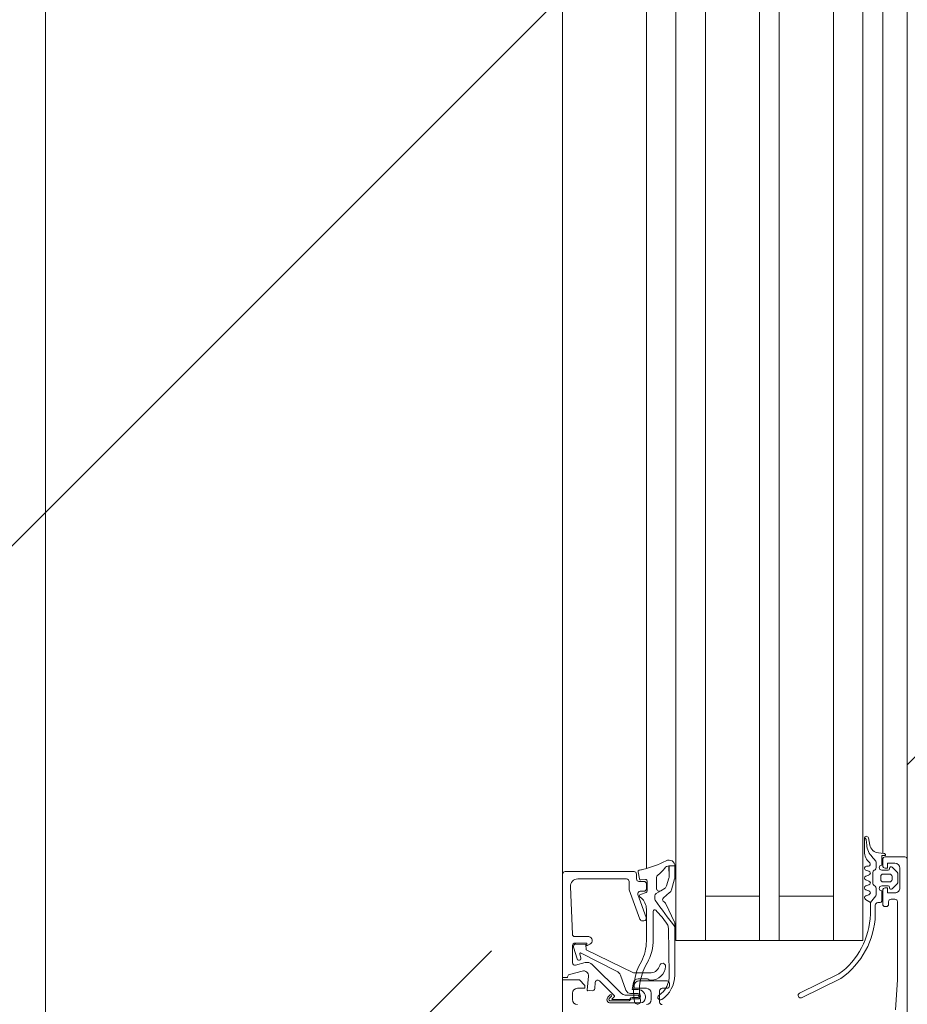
# Model space of a CAD drawing. Header units: millimetres. Extents: x -2180 to 54567, y -1945 to 22251.
# Tile 100 of 143: x 30168 to 30348, y 8521 to 8721. Entities that reach past the tile are written whole.
import ezdxf

# ---------------------------------------------------------------- set-up
doc = ezdxf.new("R2010")
doc.units = ezdxf.units.MM
for name, color, linetype, lineweight in [('_Beyond_', 7, 'Continuous', 9), ('Detail Items', 7, 'Continuous', 9), ('Doors', 7, 'Continuous', 9)]:
    doc.layers.add(name, color=color, linetype=linetype, lineweight=lineweight)
doc.layers.add('Color Fill-1', color=7, linetype='Continuous', lineweight=9, true_color=0xab8450)
doc.layers.add('Color Fill-4', color=7, linetype='Continuous', lineweight=9, true_color=0xba7474)

# ---------------------------------------------------------------- blocks, each defined once
blk = doc.blocks.new('Schueco_FWS_ADS-70-HD_out_Family-02 - FWS SI insert unit 4-2397824-1 Korruse põrandate plaan')
at = {"layer": 'Detail Items'}
for p, q in [((884, 9), (-861.61, 9)), ((683, 4), (383, 4)), ((683, 0), (383, 0)), ((683, -6), (383, -6)), ((683, -17), (383, -17)), ((683, -21), (383, -21)), ((683, -32), (383, -32)), ((683, -38), (383, -38)), ((683, -43.96), (383, -43.96)), ((-861.61, -61), (893, -61))]:
    blk.add_line(p, q, dxfattribs=at)
at = {"layer": 'Doors'}
for p, q in [((755.5, 9), (675.5, 9)), ((755, 8.5), (755, 4.5)), ((852.5, 9), (755.5, 9)), ((757.09, 5.91), (758.13, 6.95)), ((757.3, 7.5), (761.3, 7.5)), ((758.48, 7.1), (760.12, 7.1)), ((760.47, 6.95), (761.51, 5.91)), ((763.6, 5.7), (763.6, 6.5)), ((754.33, 4), (675.5, 4)), ((754.21, 3.16), (754.3, 4.23)), ((755.5, 4), (756.8, 4)), ((757.4, 5.4), (757.3, 5.4)), ((757.7, 3.8), (757.7, 5.1)), ((758.5, 5.4), (758.5, 4.1)), ((759.6, 5.9), (759, 5.9)), ((760.1, 4.1), (760.1, 5.4)), ((760.9, 5.1), (760.9, 3.8)), ((761.3, 5.4), (761.2, 5.4)), ((761.8, 4), (764.6, 4)), ((764.6, 5.2), (764.1, 5.2)), ((765.1, 4.5), (765.1, 4.7)), ((754.83, 1.7), (755.86, 2.58)), ((756.18, 2.7), (757.18, 2.7)), ((757.61, 2.45), (757.73, 2.25)), ((759, 3.6), (759.6, 3.6)), ((760.83, 2.25), (760.94, 2.45)), ((761.38, 2.7), (762.59, 2.7)), ((761.9, 3.8), (764, 3.8)), ((762.9, 2.59), (764.3, 1.5)), ((764.3, 3.5), (764.3, 3)), ((764.8, 2.5), (766.75, 2.5)), ((750.99, 0.38), (751.26, 0.52)), ((751.16, 1.09), (752.6, 1.37)), ((753.91, 0.3), (751.23, 0.3)), ((756.9, 0.7), (756.9, 1.1)), ((757.91, 1.2), (757.69, 0.6)), ((758.16, 2), (760.4, 2)), ((758.91, 0.6), (758.69, 1.2)), ((759.91, 1.2), (759.69, 0.6)), ((760.91, 0.6), (760.69, 1.2)), ((761.91, 1.2), (761.69, 0.6)), ((762.91, 0.6), (762.69, 1.2)), ((782.71, -12.89), (778.79, -4.91)), ((779.7, -4.48), (783.62, -12.46)), ((675.5, -6), (772, -6)), ((675.5, -32), (772, -32)), ((769.47, -39.52), (778.94, -39.34)), ((780.2, -45.5), (780.2, -39.8)), ((780.7, -39.3), (781.2, -39.3)), ((781.7, -39.8), (781.7, -40.8)), ((761.38, -41.93), (759.2, -41.93)), ((782.2, -41.3), (784.5, -41.3)), ((757.32, -43.96), (675.5, -43.96)), ((759.88, -43.85), (761.94, -43.85)), ((771.78, -42.6), (766.04, -42.6)), ((779.77, -43.8), (779.77, -45.67)), ((784, -43), (782.7, -43)), ((758.06, -45.69), (759.46, -45.42)), ((759.7, -45.09), (759.59, -44.19)), ((760, -44.5), (760, -45.5)), ((761.5, -44), (760.5, -44)), ((761.68, -47.47), (767.67, -45.29)), ((762, -45.26), (762, -44.5)), ((762.22, -44.05), (762.64, -45.2)), ((767.33, -44.03), (762.67, -45.73)), ((765.62, -44), (772.11, -44)), ((768, -44.82), (768, -44.5)), ((782.77, -45.75), (782.77, -47.2)), ((783.1, -45.77), (783.1, -47.93)), ((783.6, -46.89), (783.6, -45.77)), ((783.87, -46.9), (783.87, -45.75)), ((784.67, -45.2), (784.67, -51.3)), ((758, -46.5), (758, -60.5)), ((759.5, -46), (758.5, -46)), ((760, -47.5), (761.51, -47.5)), ((784, -50.89), (784, -47.6)), ((784.27, -51.27), (784.27, -47.68)), ((759.5, -57.94), (759.5, -48)), ((782.51, -49.35), (776.88, -54.98)), ((782.11, -48.14), (779.06, -49.25)), ((778.19, -50.07), (774.54, -57.23)), ((780.18, -53.52), (783.17, -50.53)), ((783.47, -51.8), (783.05, -51.37)), ((783.33, -51.09), (783.77, -51.53)), ((783.48, -50.58), (783.82, -50.96)), ((771.2, -55.69), (771.2, -58.52)), ((781.74, -54.47), (780.49, -54.37)), ((774.77, -57.51), (775.49, -57.29)), ((776.49, -56.43), (777.01, -58.37)), ((778.9, -59.63), (778.19, -57.01)), ((770.72, -59.02), (761.06, -59.43)), ((776.53, -59), (773, -59)), ((775.7, -58.06), (773.37, -58.78)), ((782.7, -59), (784, -59)), ((758.5, -61), (675.5, -61))]:
    blk.add_line(p, q, dxfattribs=at)
at = {"layer": 'Doors', "flags": 128}
for points in [[(757.3, 4.5), (757.3, 5), (756.3, 5), (756.3, 6.5)], [(762.3, 6.5), (762.3, 5), (761.3, 5), (761.3, 4.5)], [(764.1, 7), (780, 7), (786.07, 6.57)], [(754.7, 4.6), (754.7, 3.8), (756.7, 3.8)], [(766.66, 1.5), (764.3, 1.5), (763.65, 0.5)], [(675.5, -38), (772, -38), (772, 0), (675.5, 0)], [(763, -6), (763, -17), (772, -17), (675.5, -17)], [(763, -32), (763, -21), (772, -21), (675.5, -21)], [(779.02, -38.22), (768.56, -38.22), (769.21, -38.21)], [(772.71, -58.32), (772.82, -56.27), (773.9, -56.24), (778.57, -46.6), (778.57, -43.04)], [(780.51, -46.64), (781.97, -46.9), (781.97, -45.69)], [(781.7, -44), (781.7, -46.5), (781.2, -46.5)], [(772.5, -58.5), (772.5, -56.1), (773.1, -56.1), (772.73, -55.47)], [(779.25, -55.76), (782.09, -56.01), (782.2, -54.97)], [(827.5, -61), (780, -61), (780, -57.6), (781.1, -56.5), (781.7, -56.5), (781.7, -58)], [(758.5, -61), (779.5, -61), (779.5, -60), (779.38, -60)]]:
    blk.add_lwpolyline(points, dxfattribs=at)
for points in [[(759.05, -39.38), (756.86, -39.43), (756.86, -39.38), (756.86, -38.2), (759.17, -38.2), (756.88, -38.2), (756.86, -39.38)], [(760.89, -39.89), (759.32, -39.43)], [(759.5, -38.25), (761.69, -38.89)], [(762.27, -39.27), (763.32, -40.52)], [(764.54, -40.03), (768.24, -38.28)], [(762.47, -42.01), (761.93, -41.07), (761.38, -40.21), (761.93, -41.07)], [(763.57, -42.3), (762.92, -42.3)]]:
    blk.add_lwpolyline(points, close=True, dxfattribs=at)
at = {"layer": 'Doors'}
for centre, radius, start, end in [((755.5, 8.5), 0.5, 90, 179.9991), ((757.3, 6.5), 1, 90.0007, 179.9993), ((758.48, 6.6), 0.5, 90, 135.0202), ((760.12, 6.6), 0.5, 44.9723, 90), ((761.3, 6.5), 1, 359.9997, 90.0003), ((764.1, 6.5), 0.5, 89.9992, 180.0008), ((754.7, 4.2), 0.4, 90.0006, 175.083), ((755.5, 4.5), 0.5, 180.0018, 269.9982), ((756.8, 4.5), 0.5, 270.0009, 360), ((757.3, 5.7), 0.3, 135.0034, 269.9945), ((757.4, 5.1), 0.3, 0, 90), ((759, 5.4), 0.5, 89.9979, 180.0021), ((759, 4.1), 0.5, 179.9989, 270.0011), ((759.6, 5.4), 0.5, 359.9979, 90.0021), ((759.6, 4.1), 0.5, 269.9989, 0.0011), ((761.2, 5.1), 0.3, 90, 180), ((761.3, 5.7), 0.3, 269.9999, 45.0019), ((761.8, 4.5), 0.5, 180.0018, 269.9982), ((764.1, 5.7), 0.5, 180.0004, 269.9996), ((764.6, 4.7), 0.5, 0.0012, 89.9988), ((764.6, 4.5), 0.5, 270.0016, 359.9984), ((752.21, 3.34), 2, 281.0025, 355.0048), ((756.18, 2.2), 0.496, 90, 130.6412), ((757.2, 3.8), 0.5, 180, 360), ((757.18, 2.2), 0.5, 30, 90), ((758.16, 2.5), 0.5, 210, 270), ((760.4, 2.5), 0.5, 270, 330), ((761.4, 3.8), 0.5, 180, 360), ((761.38, 2.2), 0.5, 90, 150), ((762.59, 2.2), 0.5, 51.9827, 90), ((764, 3.5), 0.3, 0, 90), ((764.8, 3), 0.5, 180, 269.995), ((766.24, -13.93), 16.44, 35.1005, 88.2244), ((751.23, 0.7), 0.4, 101.0106, 270.0809), ((752.16, -1.27), 2, 89.3811, 116.6548), ((752.22, 4.74), 4, 269.3811, 310.6412), ((753.91, 3.3), 3, 269.9987, 319.6802), ((756.5, 1.1), 0.4, 360, 139.6792), ((757.3, 0.7), 0.4, 180.0004, 345.0003), ((758.3, 1.1), 0.4, 14.9996, 165.0004), ((759.3, 0.7), 0.4, 194.9996, 345.0004), ((760.3, 1.1), 0.4, 14.9998, 165.0002), ((761.3, 0.7), 0.4, 194.9998, 345.0002), ((762.3, 1.1), 0.4, 14.9998, 165.0002), ((763.3, 0.7), 0.4, 195.0002, 330.0002), ((766.27, -13.94), 15.44, 35.794, 88.5518), ((783.16, -12.67), 0.5, 205.3915, 25.3915), ((756.87, -39.4), 1.2, 89.8774, 208.8067), ((736.32, -49.78), 21.82, 13.1026, 26.6774), ((756.87, -39.4), 1.2, 89.8774, 90.3999), ((756.87, -39.4), 1.2, 89.8774, 90.3999), ((757.86, -39.43), 1, 179.8774, 235.0009), ((759.04, -40.38), 1, 73.427, 89.5893), ((759.04, -40.38), 1, 73.427, 89.5893), ((759.17, -39.4), 1.2, 73.7151, 90), ((759.17, -39.4), 1.2, 73.7151, 90), ((760.61, -40.85), 1, 39.5893, 73.427), ((760.61, -40.85), 1, 39.5893, 73.427), ((761.35, -40.04), 1.2, 39.8774, 73.7151), ((761.35, -40.04), 1.2, 39.8774, 73.7151), ((663.57, 98.02), 172.39, 305.5505, 307.7935), ((663.57, 98.02), 172.39, 305.5505, 307.794), ((780.18, -56.8), 20.55, 124.1142, 134.2876), ((768.56, -38.96), 0.75, 89.9262, 115.3166), ((768.56, -38.96), 0.75, 89.9262, 115.3166), ((769.5, -41.02), 1.5, 91.1204, 124.1142), ((779.09, -44.34), 5, 35.4386, 91.6926), ((779.01, -44.22), 6, 33.9413, 89.9252), ((780.7, -39.8), 0.5, 90.0015, 179.9985), ((781.2, -39.8), 0.5, 0.0001, 89.9999), ((753.96, -45), 5.8, 35.0073, 55.0009), ((759.2, -41.33), 0.6, 215.0073, 270), ((761.38, -41.33), 0.6, 270, 25), ((763.7, -40.2), 0.5, 219.8774, 335.0258), ((763.7, -40.2), 0.5, 219.8774, 335.0258), ((764.88, -40.75), 0.8, 115.3166, 155.0258), ((764.88, -40.75), 0.8, 115.3166, 155.0258), ((777.22, -40.7), 0.6, 86.7132, 255.7481), ((776.58, -43.22), 2, 5.296, 75.7481), ((777.08, -43.08), 2.99, 360, 86.7132), ((782.2, -40.8), 0.5, 179.9997, 270.0003), ((783.57, -41.15), 0.5, 215.4386, 33.9413), ((784.5, -40.8), 0.5, 269.9996, 0.0004), ((759.88, -44.15), 0.3, 90, 187.2138), ((761.94, -44.15), 0.3, 20, 90), ((762.92, -41.8), 0.5, 205, 270), ((762.92, -41.8), 0.5, 205, 270), ((763.53, -41.71), 0.588, 274.0499, 297.2562), ((763.53, -41.71), 0.588, 274.0499, 297.2562), ((766.04, -42.3), 0.3, 134.2876, 270), ((771.78, -52.6), 10, 61.4333, 90), ((782.18, -34.62), 10.78, 238.5653, 280.7937), ((780.26, -43.84), 0.488, 127.5233, 174.9631), ((779.58, -43.14), 0.491, 320.0986, 6.5795), ((782.7, -44), 1, 90.0005, 179.9995), ((784, -44), 1, 0.0005, 89.9995), ((801.66, -35.81), 45, 191.5609, 192.3883), ((758, -45.4), 0.3, 192.3883, 281), ((759.4, -45.13), 0.3, 281, 7.2138), ((759.5, -45.5), 0.5, 269.9998, 0.0002), ((760.5, -44.5), 0.5, 90.0007, 179.9995), ((761.5, -44.5), 0.5, 0.0009, 89.9991), ((762.5, -45.26), 0.5, 180, 290.0114), ((762.92, -45.1), 0.3, 200, 318.9167), ((774.61, -53.74), 14.24, 142.3481, 143.6074), ((765.62, -47), 3, 90, 139.3897), ((767.5, -44.5), 0.5, 360, 110.0114), ((767.5, -44.82), 0.5, 290.0103, 360), ((772.11, -53), 9, 62.6144, 90), ((782.19, -34.7), 11.9, 240.0291, 280.7423), ((780.77, -45.67), 1, 180, 255), ((781.2, -45.5), 1, 180.0014, 269.9987), ((783.48, -45.7), 1.51, 82.8201, 179.7147), ((783.32, -45.75), 0.55, 0, 180), ((783.35, -45.75), 0.25, 356.4446, 183.5554), ((783.67, -45.2), 1, 0.0044, 89.9956), ((784.3, -45.8), 0.6, 279.8459, 99.8459), ((758.5, -46.5), 0.5, 90.0009, 179.9993), ((760, -48), 0.5, 90.0009, 179.9991), ((761.51, -47), 0.5, 270, 290.0103), ((781.77, -47.2), 0.999, 289.9518, 0.0092), ((781.1, -47.93), 2, 315, 360), ((784.1, -46.89), 0.5, 180, 239.343), ((783.68, -47.59), 0.316, 358.6709, 59.343), ((784.34, -46.95), 0.475, 173.9778, 240.5432), ((783.77, -47.73), 0.5, 5.2838, 47.6558), ((779.57, -50.66), 1.5, 110.0026, 157.0945), ((783.19, -51.23), 0.2, 45.0106, 224.9894), ((783.31, -50.68), 0.2, 30.0121, 134.9869), ((783.97, -51.3), 0.7, 224.9392, 0), ((783.97, -51.31), 0.3, 228.4666, 6.923), ((783.9, -50.89), 0.1, 222.144, 360), ((780.53, -53.87), 0.5, 135, 265.0014), ((772, -55.81), 0.809, 25.0969, 171.1806), ((777.94, -56.04), 1.5, 134.9992, 194.9998), ((779.16, -56.75), 1, 84.9466, 195.1087), ((781.7, -54.97), 0.5, 0.0002, 85.0002), ((782.1, -55.91), 0.1, 264.9466, 360), ((761, -57.93), 1.5, 180.0138, 272.4558), ((774.71, -57.32), 0.2, 152.9505, 286.9748), ((775.63, -57.67), 0.402, 279.3979, 110.682), ((770.7, -58.52), 0.5, 272.4518, 360), ((773, -58.5), 0.5, 179.9997, 270.0001), ((773.21, -58.3), 0.503, 182.7112, 287.9196), ((776.53, -58.5), 0.5, 270.0029, 14.9993), ((779.38, -59.5), 0.5, 194.9971, 269.9999), ((782.7, -58), 1, 180.0016, 269.9984), ((784, -58), 1, 270.0009, 359.9995), ((758.5, -60.5), 0.5, 180.0002, 269.9997)]:
    blk.add_arc(centre, radius, start, end, dxfattribs=at)

msp = doc.modelspace()

# ---------------------------------------------------------------- hatches: boundary and pattern name
at = {"layer": 'Color Fill-1'}
h = msp.add_hatch(dxfattribs=at)
h.set_pattern_fill('FP_39', color=256, style=0, pattern_type=2)
h.set_pattern_definition([(45, (0, 0), (-247.4874, 247.4874), []), (135, (0, 0), (-247.4874, -247.4874), [])])
h.paths.add_polyline_path([(30348.09, 8421.5), (30339.09, 8421.5), (30339.59, 8412.5), (30348.09, 8412.5), (30348.09, 8416.66)], flags=0)
h.paths.add_polyline_path([(32956.93, 5313.06), (32956.93, 5397.56), (33100.93, 5396.6), (33101.13, 5313.06), (33110.93, 5313.06), (33110.93, 5338.56), (33990.93, 5338.56), (33990.93, 5313.06), (34000.93, 5313.06), (34000.93, 5348.06), (34724.55, 5348.06), (34724.55, 5397.56), (34782.55, 5397.56), (34782.55, 5407.56), (34744.55, 5407.56), (34744.55, 5422.56), (34044.55, 5422.56), (34044.55, 5472.56), (34744.55, 5472.56), (34744.55, 6137.56), (34782.55, 6137.56), (34782.55, 6147.56), (34724.55, 6147.56), (34724.55, 7172.77), (34416.8, 7172.77), (34416.8, 7522.77), (35316.25, 7522.77), (35316.25, 7773.77), (35340.75, 7773.77), (35340.75, 10169.02), (33673.09, 10267.76), (33673.09, 10373.11), (33541.55, 10373.11), (33541.55, 10456.84), (32898.54, 10456.84), (32897.48, 10422.11), (32757.13, 10422.11), (32757.58, 10434.61), (32874.56, 10434.61), (32874.56, 10456.84), (31801.55, 10456.84), (31801.55, 10373.11), (30366.98, 10373.11), (30366.98, 10463.5), (30339.09, 10465.16), (30339.19, 10227.11), (30374.09, 10227.11), (30374.09, 10167.11), (30348.09, 10167.11), (30348.09, 9204.17), (30404.78, 9203.37), (30412.82, 9199.72), (30418.98, 9194.28), (30421.52, 9190.71), (30424.3, 9183.29), (30422.37, 9175.83), (30417.69, 9172.26), (30412.82, 9170.83), (30348.09, 9170.83), (30348.09, 8412.5), (30374.09, 8412.5), (30374.09, 7522.77), (31385.56, 7522.77), (31385.56, 7172.77), (30505.56, 7172.77), (30505.56, 7112.77), (30298.66, 7112.77), (30298.66, 5348.06), (32056.93, 5348.06), (32056.93, 5313.06), (32066.93, 5313.06), (32066.93, 5338.56), (32946.93, 5338.56), (32946.93, 5313.06)], flags=0)
h.paths.add_polyline_path([(34749.55, 7537.77), (34471.21, 7537.77), (34471.21, 7542.77), (35099.09, 7542.77), (35099.09, 7552.77), (35220.1, 7552.77), (35220.1, 7542.77), (35271.21, 7542.77), (35271.21, 7537.77), (34782.55, 7537.77)], flags=0)
h.paths.add_polyline_path([(30398.25, 9204.17), (30398.25, 9204.18), (30398.25, 9229.77)], flags=0)
at = {"layer": 'Color Fill-4'}
h = msp.add_hatch(dxfattribs=at)
h.set_pattern_fill('FP_41', color=256, style=0, pattern_type=2)
h.set_pattern_definition([(45, (0, 0), (-179.6051, 179.6051), []), (45, (179.6, 0), (-179.6051, 179.6051), [127, -127])])
h.paths.add_polyline_path([(29324.43, 7370), (29345.98, 7370), (29345.98, 7404.06), (28220.98, 7404.06), (28220.98, 7370), (29310.98, 7370)], flags=0)
h.paths.add_polyline_path([(28170.98, 7370), (28170.98, 7404.06), (28145.98, 7404.06), (28145.98, 7370), (28155.98, 7370)], flags=0)
h.paths.add_polyline_path([(27741.18, 7520), (27797.27, 7520), (27797.27, 7525), (27894.13, 7525), (27894.13, 7520), (27942.36, 7520), (27942.36, 7525), (27971.92, 7525), (27971.92, 7520), (28170.98, 7520), (28170.98, 8520), (28220.98, 8520), (28220.98, 7520), (29345.98, 7520), (29345.98, 7522.77), (30173.09, 7522.77), (30173.09, 8412.5), (30278.09, 8412.5), (30278.09, 9095.51), (30222.09, 9095.92), (30222.09, 9236.91), (30234.59, 9236.47), (30234.59, 9119.49), (30278.09, 9119.49), (30278.09, 10167.11), (30173.09, 10167.11), (30173.09, 10227.11), (30311.09, 10227.11), (30311.09, 10213.11), (30339.09, 10213.11), (30339.09, 10402.11), (30165.98, 10402.11), (30165.98, 10227.11), (27783.09, 10227.11), (27783.09, 9091.77), (27944.76, 9091.77), (27944.76, 9041.77), (25384.31, 9041.77), (25384.31, 8752.98), (25972.09, 8752.98), (25972.09, 8702.98), (26285.46, 8204.87), (26487.46, 8181.91), (26218.72, 8012.84), (26420.72, 7989.88), (26716.33, 7520), (27711.63, 7520), (27711.63, 7525), (27741.18, 7525)], flags=0)
h.paths.add_polyline_path([(30338.62, 7522.77), (30339.09, 7522.77), (30338.59, 7536.77), (30311.09, 7536.77), (30311.09, 7522.77), (30331.98, 7522.77)], flags=0)
h.paths.add_polyline_path([(27971.21, 8731.21), (27944.76, 8731.21), (27944.76, 9041.77), (27994.76, 9041.77), (27994.76, 8731.21), (27971.26, 8731.21)], flags=0)
h.paths.add_polyline_path([(25334.9, 10224.11), (25503.09, 10224.11), (25503.09, 10227.11), (25334.9, 10227.11)], flags=0)

# ---------------------------------------------------------------- linework, layer by layer
at = {"layer": '_Beyond_'}
msp.add_line((30173.09, 10167.11), (30173.09, 8412.5), dxfattribs=at)

# ---------------------------------------------------------------- block references
at = {"layer": 'Doors', "rotation": 270.0000000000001}
msp.add_blockref('Schueco_FWS_ADS-70-HD_out_Family-02 - FWS SI insert unit 4-2397824-1 Korruse põrandate plaan', (30339.09, 9305.5), dxfattribs=at)

doc.saveas('drawing.dxf')
